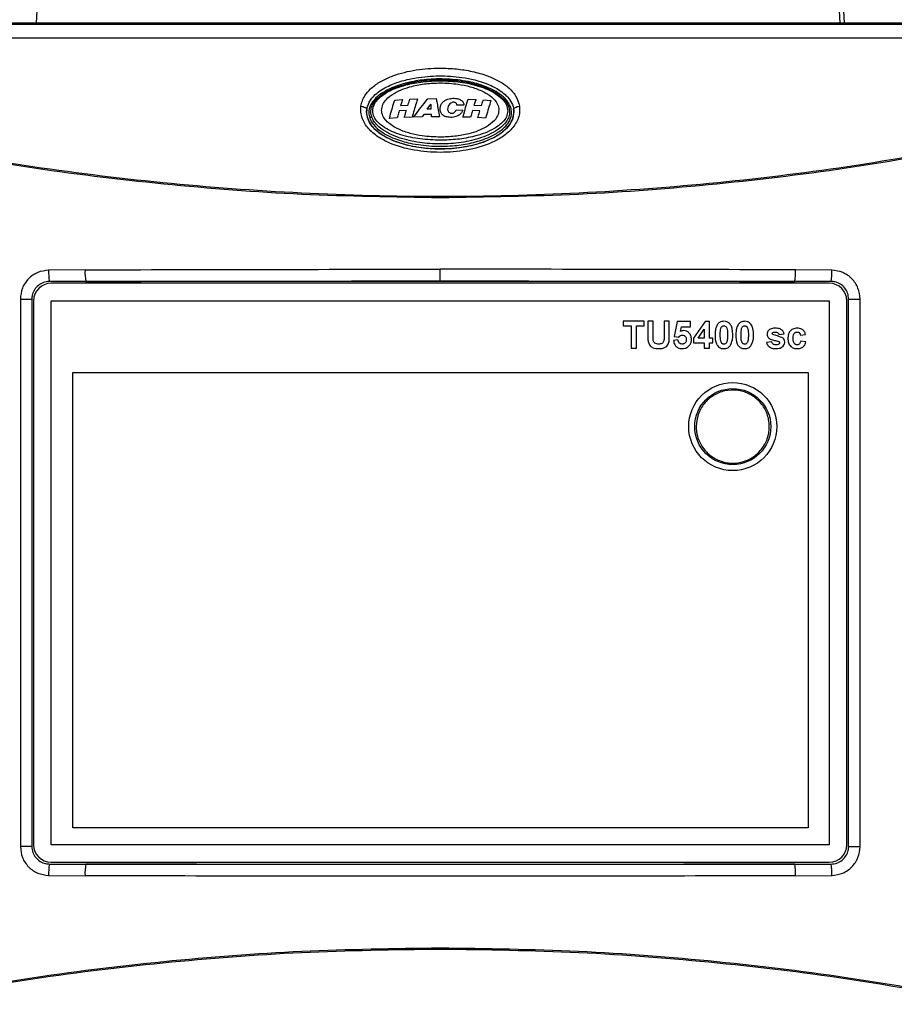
# Model space of a CAD drawing. Header units: inches. Extents: x 0.4 to 16.8, y 0 to 10.8.
# Tile 8 of 102: x 5.863 to 6.599, y 3.978 to 4.806. Entities that reach past the tile are written whole.
import ezdxf

# ---------------------------------------------------------------- set-up
doc = ezdxf.new("R2010")
doc.units = ezdxf.units.IN
doc.header["$MEASUREMENT"] = 0

msp = doc.modelspace()

# ---------------------------------------------------------------- linework, layer by layer
at = {"color": 7, "linetype": 'Continuous'}
for p, q in [((5.88234, 4.90976), (5.87677, 4.80334)), ((6.55298, 4.80334), (6.55176, 4.83096)), ((6.55514, 4.83096), (6.55658, 4.80334)), ((6.77942, 4.80334), (5.65393, 4.80334)), ((6.77811, 4.80203), (5.65524, 4.80203)), ((6.77811, 4.79074), (5.65524, 4.79074)), ((6.19118, 4.73925), (6.19753, 4.73947)), ((6.20625, 4.73964), (6.21329, 4.73972)), ((6.17839, 4.73856), (6.18497, 4.73893)), ((6.18322, 4.73393), (6.1895, 4.73426)), ((6.20575, 4.73075), (6.20865, 4.73502)), ((6.20865, 4.73502), (6.20891, 4.7308)), ((6.23658, 4.73413), (6.23076, 4.73428)), ((6.2402, 4.73929), (6.24678, 4.73901)), ((6.245, 4.73418), (6.25128, 4.73387)), ((6.25299, 4.73868), (6.25935, 4.73828)), ((6.1804, 4.72352), (6.17393, 4.72314)), ((6.18821, 4.7298), (6.18212, 4.72949)), ((6.19304, 4.72412), (6.18649, 4.72388)), ((6.20153, 4.72438), (6.19433, 4.7242)), ((6.20282, 4.72638), (6.20153, 4.72438)), ((6.20929, 4.72648), (6.20282, 4.72638)), ((6.20891, 4.7308), (6.20575, 4.73075)), ((6.20945, 4.72455), (6.20929, 4.72648)), ((6.21603, 4.72455), (6.20945, 4.72455)), ((6.23, 4.73029), (6.23582, 4.73014)), ((6.24222, 4.72408), (6.23575, 4.72427)), ((6.25002, 4.72956), (6.24393, 4.72985)), ((6.25485, 4.72344), (6.24831, 4.72377)), ((5.91792, 4.59568), (5.88724, 4.59539)), ((6.21668, 4.58632), (6.21668, 4.59615)), ((6.54611, 4.59539), (6.51544, 4.59568)), ((5.9185, 4.58585), (5.88789, 4.58585)), ((6.54394, 4.58435), (5.88941, 4.58435)), ((6.51485, 4.58585), (5.9185, 4.58585)), ((6.54547, 4.58585), (6.51485, 4.58585)), ((5.86348, 4.57111), (5.86348, 4.11038)), ((5.86348, 4.57111), (5.87314, 4.57111)), ((5.87314, 4.57111), (5.87314, 4.11038)), ((5.87465, 4.56958), (5.87465, 4.1119)), ((5.88941, 4.56958), (6.54394, 4.56958)), ((5.88941, 4.1119), (5.88941, 4.56958)), ((6.54394, 4.56958), (6.54394, 4.1119)), ((6.5587, 4.1119), (6.5587, 4.56958)), ((6.56021, 4.57111), (6.56987, 4.57111)), ((6.56021, 4.11038), (6.56021, 4.57111)), ((6.56987, 4.11038), (6.56987, 4.57111)), ((6.38836, 4.5524), (6.37057, 4.5524)), ((6.37057, 4.5524), (6.37057, 4.5486)), ((6.38836, 4.5486), (6.38836, 4.5524)), ((6.39566, 4.5524), (6.39128, 4.5524)), ((6.39128, 4.5524), (6.39128, 4.54031)), ((6.39566, 4.54005), (6.39566, 4.5524)), ((6.40936, 4.5524), (6.40499, 4.5524)), ((6.40499, 4.5524), (6.40499, 4.53979)), ((6.40936, 4.5405), (6.40936, 4.5524)), ((6.41607, 4.5521), (6.41345, 4.53952)), ((6.42716, 4.5521), (6.41607, 4.5521)), ((6.42716, 4.54773), (6.42716, 4.5521)), ((6.4394, 4.5521), (6.42978, 4.53809)), ((6.4432, 4.5521), (6.4394, 4.5521)), ((6.4432, 4.5381), (6.4432, 4.5521)), ((6.37057, 4.5486), (6.37728, 4.5486)), ((6.37728, 4.5486), (6.37728, 4.52964)), ((6.38166, 4.52964), (6.38166, 4.5486)), ((6.38166, 4.5486), (6.38836, 4.5486)), ((6.41869, 4.54367), (6.41958, 4.54773)), ((6.41958, 4.54773), (6.42716, 4.54773)), ((6.43362, 4.5381), (6.43882, 4.54568)), ((6.43882, 4.54568), (6.43882, 4.5381)), ((6.50153, 4.54131), (6.50591, 4.5419)), ((6.51962, 4.54073), (6.52399, 4.54131)), ((6.41666, 4.53664), (6.41286, 4.53615)), ((6.41345, 4.53952), (6.41727, 4.53898)), ((6.42978, 4.53809), (6.42978, 4.53431)), ((6.42978, 4.53431), (6.43882, 4.53431)), ((6.43882, 4.5381), (6.43362, 4.5381)), ((6.43882, 4.53431), (6.43882, 4.52964)), ((6.44612, 4.5381), (6.4432, 4.5381)), ((6.4432, 4.52964), (6.4432, 4.53431)), ((6.4432, 4.53431), (6.44612, 4.53431)), ((6.44612, 4.53431), (6.44612, 4.5381)), ((6.49541, 4.53519), (6.49103, 4.5346)), ((6.52429, 4.53519), (6.51991, 4.53577)), ((6.37728, 4.52964), (6.38166, 4.52964)), ((6.43882, 4.52964), (6.4432, 4.52964)), ((5.90754, 4.50922), (6.52606, 4.50922)), ((5.90754, 4.12611), (5.90754, 4.50922)), ((6.52606, 4.50922), (6.52606, 4.12611)), ((6.52606, 4.12611), (5.90754, 4.12611)), ((5.87314, 4.11038), (5.86348, 4.11038)), ((6.54394, 4.1119), (5.88941, 4.1119)), ((6.56021, 4.11038), (6.56987, 4.11038)), ((5.88789, 4.09563), (5.9185, 4.09563)), ((5.88941, 4.09714), (6.54394, 4.09714)), ((5.9185, 4.09563), (6.51485, 4.09563)), ((6.51485, 4.09563), (6.54547, 4.09563)), ((5.88724, 4.0861), (5.91792, 4.08581)), ((6.51544, 4.08581), (6.54611, 4.0861)), ((6.21668, 4.02415), (6.21668, 4.02519))]:
    msp.add_line(p, q, dxfattribs=at)
at = {"color": 7, "linetype": 'Continuous', "flags": 128}
for points in [[(6.15003, 4.73336), (6.15098, 4.73321), (6.1519, 4.73299), (6.15274, 4.7327), (6.15348, 4.73236), (6.15409, 4.73197), (6.15454, 4.73156), (6.15482, 4.73114), (6.15491, 4.73073)], [(6.27844, 4.73073), (6.27853, 4.73114), (6.27881, 4.73156), (6.27926, 4.73197), (6.27987, 4.73236), (6.28061, 4.7327), (6.28146, 4.73299), (6.28237, 4.73321), (6.28332, 4.73336)]]:
    msp.add_lwpolyline(points, dxfattribs=at)
at = {"color": 7, "linetype": 'Continuous'}
for radius in [0.03701, 0.03199]:
    msp.add_circle((6.46274, 4.46377), radius, dxfattribs=at)
for centre, radius, start, end in [((6.27497, 4.73039), 0.00233, 65.30198, 105.57066), ((6.16033, 4.72075), 0.00387, 109.41693, 138.05009), ((5.94866, 4.59476), 0.06142, 179.41221, 188.33766), ((5.96486, 4.59355), 0.04699, 177.39715, 189.42439), ((6.46849, 4.59355), 0.04699, 350.57561, 2.60285), ((6.48469, 4.59476), 0.06142, 351.66234, 0.58779), ((5.88941, 4.56958), 0.01476, 90, 180), ((6.54394, 4.56958), 0.01476, 0, 90), ((5.88941, 4.1119), 0.01476, 180, 270), ((6.54394, 4.1119), 0.01476, 270, 0), ((5.94866, 4.08673), 0.06142, 171.66234, 180.58779), ((5.96486, 4.08794), 0.04699, 170.57561, 182.60285), ((6.46849, 4.08794), 0.04699, 357.39715, 9.42439), ((6.48469, 4.08673), 0.06142, 359.41221, 8.33766)]:
    msp.add_arc(centre, radius, start, end, dxfattribs=at)
for points, knots in [([(6.15003, 4.73336), (6.15034, 4.73486), (6.15096, 4.73791), (6.15313, 4.7421), (6.15602, 4.74595), (6.16069, 4.75046), (6.16765, 4.75505), (6.17988, 4.76044), (6.19637, 4.76441), (6.21445, 4.76574), (6.23024, 4.76496), (6.24361, 4.76289), (6.25548, 4.75955), (6.26565, 4.75507), (6.27264, 4.75049), (6.27728, 4.74598), (6.28126, 4.7409), (6.2825, 4.73639), (6.28332, 4.73336)], [0, 0, 0, 0, 0.03099, 0.062821, 0.093292, 0.12553, 0.188039, 0.250662, 0.37546, 0.499927, 0.583629, 0.666527, 0.749291, 0.811873, 0.874497, 0.90675, 0.937263, 1, 1, 1, 1]), ([(6.15491, 4.73073), (6.15543, 4.73275), (6.15663, 4.7374), (6.16284, 4.74455), (6.17252, 4.75051), (6.1844, 4.75485), (6.19866, 4.75795), (6.21564, 4.75936), (6.23589, 4.75801), (6.25406, 4.75366), (6.26759, 4.74677), (6.27487, 4.7399), (6.27774, 4.7345), (6.27829, 4.73152), (6.27844, 4.73073)], [0, 0, 0, 0, 0.046029, 0.105372, 0.197282, 0.280107, 0.363111, 0.49311, 0.623125, 0.772135, 0.869438, 0.932702, 0.982003, 1, 1, 1, 1]), ([(6.27595, 4.73251), (6.27533, 4.73389), (6.27362, 4.73772), (6.26689, 4.74419), (6.25597, 4.7499), (6.24112, 4.75426), (6.22477, 4.75647), (6.20799, 4.75635), (6.19254, 4.75427), (6.17997, 4.75075), (6.16946, 4.74588), (6.16222, 4.74051), (6.15776, 4.73437), (6.15616, 4.72858), (6.15706, 4.72494), (6.15745, 4.72333)], [0, 0, 0, 0, 0.033572, 0.092653, 0.195525, 0.288588, 0.41023, 0.531758, 0.630188, 0.728423, 0.799229, 0.870391, 0.916647, 0.963326, 1, 1, 1, 1]), ([(6.15904, 4.7244), (6.1587, 4.72574), (6.15803, 4.72843), (6.15878, 4.73258), (6.16065, 4.73634), (6.16424, 4.7407), (6.16999, 4.74511), (6.17527, 4.74755), (6.17791, 4.74877)], [0, 0, 0, 0, 0.126924, 0.25325, 0.37905, 0.504449, 0.752273, 1, 1, 1, 1]), ([(6.15989, 4.72939), (6.16012, 4.7311), (6.16059, 4.73451), (6.16456, 4.73994), (6.1709, 4.74471), (6.17919, 4.74863), (6.18953, 4.75192), (6.20209, 4.75429), (6.21181, 4.75462), (6.21668, 4.75479)], [0, 0, 0, 0, 0.08273, 0.165282, 0.306645, 0.439751, 0.57318, 0.786421, 1, 1, 1, 1]), ([(6.16735, 4.73005), (6.16757, 4.73165), (6.168, 4.73486), (6.17166, 4.7399), (6.17954, 4.74584), (6.19126, 4.75011), (6.20452, 4.75257), (6.21262, 4.75285), (6.21668, 4.75299)], [0, 0, 0, 0, 0.088441, 0.176709, 0.325416, 0.595334, 0.797517, 1, 1, 1, 1]), ([(6.17791, 4.74877), (6.18345, 4.75063), (6.19452, 4.75435), (6.21222, 4.75603), (6.22985, 4.75543), (6.24442, 4.75287), (6.2526, 4.74983), (6.25534, 4.74882)], [0, 0, 0, 0, 0.222365, 0.444395, 0.66641, 0.888558, 1, 1, 1, 1]), ([(6.21668, 4.75479), (6.2223, 4.75457), (6.23353, 4.75415), (6.24938, 4.75061), (6.26156, 4.74548), (6.26893, 4.7397), (6.27274, 4.73466), (6.27323, 4.73109), (6.27347, 4.72939)], [0, 0, 0, 0, 0.246752, 0.492831, 0.713025, 0.827278, 0.917682, 1, 1, 1, 1]), ([(6.21668, 4.75299), (6.22172, 4.75279), (6.23025, 4.75245), (6.24196, 4.74998), (6.25095, 4.74681), (6.25849, 4.74259), (6.26348, 4.73789), (6.26573, 4.73334), (6.26591, 4.73091), (6.26597, 4.73005)], [0, 0, 0, 0, 0.2517639, 0.4252532, 0.5983474, 0.7315035, 0.8656614, 0.9522634, 1, 1, 1, 1]), ([(6.25534, 4.74882), (6.25798, 4.7476), (6.26327, 4.74517), (6.26898, 4.74077), (6.27268, 4.73646), (6.27379, 4.73391), (6.27435, 4.73263)], [0, 0, 0, 0, 0.332049, 0.662933, 0.830703, 1, 1, 1, 1]), ([(6.19753, 4.73947), (6.19714, 4.73821), (6.19565, 4.73334), (6.19415, 4.72804), (6.19304, 4.72412)], [0, 0, 0, 0, 0.259973, 1, 1, 1, 1]), ([(6.19433, 4.7242), (6.19824, 4.72942), (6.20222, 4.73473), (6.20618, 4.73956), (6.20625, 4.73964)], [0, 0, 0, 0, 0.983187, 1, 1, 1, 1]), ([(6.21329, 4.73972), (6.21352, 4.73848), (6.21443, 4.73368), (6.21535, 4.72844), (6.21603, 4.72455)], [0, 0, 0, 0, 0.257704, 1, 1, 1, 1]), ([(6.22124, 4.73857), (6.22254, 4.73907), (6.22511, 4.74007), (6.22912, 4.74012), (6.23234, 4.73951), (6.23451, 4.7385), (6.23534, 4.73764), (6.23567, 4.73729)], [0, 0, 0, 0, 0.272314, 0.5423, 0.756372, 0.900854, 1, 1, 1, 1]), ([(6.28332, 4.73336), (6.28344, 4.73167), (6.28366, 4.7283), (6.28207, 4.72169), (6.27748, 4.71422), (6.26924, 4.70738), (6.25647, 4.70065), (6.23869, 4.69576), (6.21668, 4.69394), (6.19464, 4.69576), (6.17687, 4.70066), (6.16408, 4.70741), (6.15584, 4.71426), (6.15127, 4.72171), (6.1497, 4.72831), (6.14992, 4.73167), (6.15003, 4.73336)], [0, 0, 0, 0, 0.031508, 0.063079, 0.125547, 0.188226, 0.250681, 0.375402, 0.500139, 0.624475, 0.749443, 0.812115, 0.874724, 0.937221, 0.968399, 1, 1, 1, 1]), ([(6.15745, 4.72333), (6.15808, 4.72195), (6.15984, 4.71812), (6.16665, 4.71164), (6.17772, 4.70593), (6.19271, 4.7016), (6.20917, 4.69946), (6.22595, 4.69966), (6.2413, 4.7018), (6.25372, 4.70534), (6.26411, 4.71021), (6.27127, 4.71559), (6.27566, 4.72172), (6.27718, 4.72743), (6.27632, 4.73098), (6.27595, 4.73251)], [0, 0, 0, 0, 0.033631, 0.093311, 0.197404, 0.291558, 0.414007, 0.536352, 0.633809, 0.731071, 0.801552, 0.872395, 0.918501, 0.96502, 1, 1, 1, 1]), ([(6.27435, 4.73263), (6.27467, 4.73129), (6.27532, 4.7286), (6.27455, 4.72448), (6.27266, 4.72076), (6.26905, 4.71645), (6.26329, 4.71214), (6.2529, 4.70705), (6.23872, 4.70314), (6.22117, 4.70126), (6.20351, 4.70187), (6.18618, 4.70506), (6.17246, 4.71038), (6.16443, 4.71636), (6.16073, 4.72062), (6.15961, 4.72313), (6.15904, 4.7244)], [0, 0, 0, 0, 0.031831, 0.063755, 0.095568, 0.127216, 0.189729, 0.252264, 0.37679, 0.501016, 0.625229, 0.749536, 0.874197, 0.936774, 0.968158, 1, 1, 1, 1]), ([(6.17393, 4.72314), (6.17411, 4.72379), (6.17558, 4.72916), (6.17707, 4.73416), (6.17839, 4.73856)], [0, 0, 0, 0, 0.120532, 1, 1, 1, 1]), ([(6.18497, 4.73893), (6.18456, 4.73777), (6.18398, 4.73613), (6.18339, 4.73443), (6.18322, 4.73393)], [0, 0, 0, 0, 0.705654, 1, 1, 1, 1]), ([(6.1895, 4.73426), (6.18956, 4.73443), (6.19011, 4.73612), (6.19067, 4.73777), (6.19118, 4.73925)], [0, 0, 0, 0, 0.098559, 1, 1, 1, 1]), ([(6.21816, 4.72656), (6.21769, 4.72734), (6.21675, 4.72891), (6.2165, 4.73166), (6.21713, 4.7344), (6.21871, 4.73691), (6.22042, 4.73803), (6.22124, 4.73857)], [0, 0, 0, 0, 0.187966, 0.375641, 0.578102, 0.79741, 1, 1, 1, 1]), ([(6.22334, 4.73301), (6.22313, 4.73225), (6.22283, 4.73114), (6.22302, 4.72961), (6.22353, 4.72865), (6.22439, 4.72793), (6.22508, 4.72769), (6.22543, 4.72757)], [0, 0, 0, 0, 0.364191, 0.529422, 0.696308, 0.841342, 1, 1, 1, 1]), ([(6.2289, 4.73659), (6.22855, 4.73666), (6.22786, 4.73681), (6.22666, 4.73658), (6.22534, 4.73593), (6.22407, 4.73471), (6.22358, 4.73358), (6.22334, 4.73301)], [0, 0, 0, 0, 0.136628, 0.273022, 0.470224, 0.731413, 1, 1, 1, 1]), ([(6.23076, 4.73428), (6.2307, 4.73465), (6.23061, 4.73527), (6.23004, 4.736), (6.22946, 4.73639), (6.22905, 4.73654), (6.2289, 4.73659)], [0, 0, 0, 0, 0.371316, 0.612002, 0.852559, 1, 1, 1, 1]), ([(6.23567, 4.73729), (6.23593, 4.73682), (6.23634, 4.73609), (6.23653, 4.735), (6.23657, 4.73442), (6.23658, 4.73413)], [0, 0, 0, 0, 0.47382, 0.73545, 1, 1, 1, 1]), ([(6.23575, 4.72427), (6.23581, 4.72449), (6.23729, 4.72976), (6.23878, 4.73463), (6.2402, 4.73929)], [0, 0, 0, 0, 0.042235, 1, 1, 1, 1]), ([(6.24678, 4.73901), (6.24636, 4.73789), (6.24577, 4.73631), (6.24517, 4.73466), (6.245, 4.73418)], [0, 0, 0, 0, 0.70732, 1, 1, 1, 1]), ([(6.25128, 4.73387), (6.25139, 4.7342), (6.25197, 4.73584), (6.25254, 4.73742), (6.25299, 4.73868)], [0, 0, 0, 0, 0.2035417, 1, 1, 1, 1]), ([(6.25935, 4.73828), (6.25915, 4.73766), (6.25767, 4.73304), (6.25616, 4.7279), (6.25485, 4.72344)], [0, 0, 0, 0, 0.132643, 1, 1, 1, 1]), ([(6.15491, 4.73073), (6.15485, 4.73013), (6.15459, 4.72754), (6.15542, 4.72286), (6.15909, 4.71627), (6.16546, 4.71052), (6.17359, 4.7059), (6.18381, 4.70186), (6.19675, 4.69876), (6.21253, 4.69726), (6.22872, 4.6977), (6.245, 4.70043), (6.25979, 4.70548), (6.27063, 4.71237), (6.27657, 4.71967), (6.27842, 4.72507), (6.27865, 4.72868), (6.2785, 4.73013), (6.27844, 4.73073)], [0, 0, 0, 0, 0.012426, 0.054143, 0.096496, 0.164501, 0.220714, 0.277053, 0.374499, 0.472101, 0.575759, 0.679318, 0.78344, 0.872168, 0.924974, 0.969616, 0.987574, 1, 1, 1, 1]), ([(6.15476, 4.72894), (6.15477, 4.72924), (6.1548, 4.72984), (6.15487, 4.73043), (6.15491, 4.73073)], [0, 0, 0, 0, 0.501841, 1, 1, 1, 1]), ([(6.2786, 4.72894), (6.27832, 4.72641), (6.27776, 4.72123), (6.27252, 4.71428), (6.26526, 4.70865), (6.25357, 4.70283), (6.23715, 4.69847), (6.21667, 4.69683), (6.19617, 4.69848), (6.17974, 4.70284), (6.16804, 4.70868), (6.1608, 4.71432), (6.15559, 4.72127), (6.15503, 4.72642), (6.15476, 4.72894)], [0, 0, 0, 0, 0.056201, 0.114687, 0.176236, 0.239541, 0.369074, 0.500224, 0.630921, 0.760726, 0.824306, 0.885666, 0.944165, 1, 1, 1, 1]), ([(6.21668, 4.70473), (6.21106, 4.70494), (6.19983, 4.70535), (6.18398, 4.70871), (6.17181, 4.71364), (6.16445, 4.71923), (6.16062, 4.72416), (6.16012, 4.7277), (6.15989, 4.72939)], [0, 0, 0, 0, 0.2470503, 0.4934371, 0.7136096, 0.8277278, 0.9177909, 1, 1, 1, 1]), ([(6.21668, 4.70732), (6.21163, 4.70751), (6.2031, 4.70785), (6.19137, 4.71029), (6.18237, 4.71343), (6.17484, 4.71761), (6.16986, 4.72224), (6.16759, 4.72676), (6.16741, 4.72918), (6.16735, 4.73005)], [0, 0, 0, 0, 0.2517629, 0.4258576, 0.5995571, 0.7323004, 0.8660378, 0.9518297, 1, 1, 1, 1]), ([(6.18212, 4.72949), (6.18171, 4.72809), (6.18114, 4.72612), (6.18057, 4.7241), (6.1804, 4.72352)], [0, 0, 0, 0, 0.710858, 1, 1, 1, 1]), ([(6.18649, 4.72388), (6.18656, 4.72411), (6.18713, 4.72612), (6.1877, 4.72807), (6.18821, 4.7298)], [0, 0, 0, 0, 0.119203, 1, 1, 1, 1]), ([(6.26597, 4.73005), (6.26575, 4.72846), (6.26532, 4.72527), (6.26168, 4.72027), (6.25384, 4.7144), (6.24213, 4.71016), (6.22887, 4.70774), (6.22074, 4.70746), (6.21668, 4.70732)], [0, 0, 0, 0, 0.088048, 0.175922, 0.324112, 0.593538, 0.796617, 1, 1, 1, 1]), ([(6.27347, 4.72939), (6.27323, 4.7277), (6.27276, 4.72432), (6.2688, 4.71902), (6.26248, 4.71439), (6.25419, 4.71061), (6.24384, 4.70746), (6.23127, 4.70521), (6.22154, 4.70489), (6.21668, 4.70473)], [0, 0, 0, 0, 0.082217, 0.164245, 0.305424, 0.438762, 0.572424, 0.786043, 1, 1, 1, 1]), ([(6.2324, 4.72576), (6.2313, 4.72522), (6.22883, 4.724), (6.22468, 4.72385), (6.22126, 4.72452), (6.21914, 4.72553), (6.21842, 4.72629), (6.21816, 4.72656)], [0, 0, 0, 0, 0.24239, 0.5469, 0.789174, 0.924192, 1, 1, 1, 1]), ([(6.22543, 4.72757), (6.22578, 4.7275), (6.22649, 4.72736), (6.22756, 4.7276), (6.22853, 4.72813), (6.22943, 4.72903), (6.22979, 4.72983), (6.23, 4.73029)], [0, 0, 0, 0, 0.175863, 0.351904, 0.530921, 0.731839, 1, 1, 1, 1]), ([(6.23582, 4.73014), (6.23564, 4.72972), (6.23528, 4.72888), (6.23428, 4.72728), (6.23315, 4.72637), (6.2324, 4.72576)], [0, 0, 0, 0, 0.251196, 0.5026, 1, 1, 1, 1]), ([(6.24393, 4.72985), (6.24349, 4.72839), (6.24292, 4.72649), (6.24235, 4.72453), (6.24222, 4.72408)], [0, 0, 0, 0, 0.769685, 1, 1, 1, 1]), ([(6.24831, 4.72377), (6.2484, 4.72407), (6.24897, 4.72604), (6.24954, 4.72795), (6.25002, 4.72956)], [0, 0, 0, 0, 0.154694, 1, 1, 1, 1]), ([(6.27844, 4.73073), (6.27848, 4.73043), (6.27856, 4.72984), (6.27859, 4.72924), (6.2786, 4.72894)], [0, 0, 0, 0, 0.4986, 1, 1, 1, 1]), ([(6.68285, 4.70388), (6.64417, 4.6967), (6.56711, 4.68238), (6.45039, 4.66811), (6.3336, 4.65926), (6.21668, 4.65637), (6.09975, 4.65926), (5.98296, 4.66811), (5.86625, 4.68238), (5.78918, 4.6967), (5.7505, 4.70388)], [0, 0, 0, 0, 0.126004, 0.25109, 0.375701, 0.5, 0.624302, 0.74891, 0.873998, 1, 1, 1, 1]), ([(6.21668, 4.65629), (6.17788, 4.65685), (6.10019, 4.65795), (5.98376, 4.66705), (5.86733, 4.68115), (5.7904, 4.69539), (5.75179, 4.70254)], [0, 0, 0, 0, 0.248342, 0.497387, 0.74774, 1, 1, 1, 1]), ([(6.68157, 4.70254), (6.64296, 4.69539), (6.56602, 4.68115), (6.44959, 4.66705), (6.33316, 4.65795), (6.25547, 4.65685), (6.21668, 4.65629)], [0, 0, 0, 0, 0.2522599, 0.5026135, 0.7516579, 1, 1, 1, 1]), ([(5.88724, 4.59539), (5.8841, 4.59498), (5.87784, 4.59416), (5.87, 4.58851), (5.86454, 4.58054), (5.86383, 4.57425), (5.86348, 4.57111)], [0, 0, 0, 0, 0.250534, 0.500217, 0.750009, 1, 1, 1, 1]), ([(5.91792, 4.59568), (5.96768, 4.59582), (6.0672, 4.59609), (6.16686, 4.59613), (6.21668, 4.59615)], [0, 0, 0, 0, 0.500079, 1, 1, 1, 1]), ([(6.51544, 4.59568), (6.46567, 4.59582), (6.36615, 4.59609), (6.2665, 4.59613), (6.21668, 4.59615)], [0, 0, 0, 0, 0.500079, 1, 1, 1, 1]), ([(6.56987, 4.57111), (6.56952, 4.57426), (6.56881, 4.58055), (6.56334, 4.58852), (6.5555, 4.59416), (6.54924, 4.59498), (6.54611, 4.59539)], [0, 0, 0, 0, 0.250558, 0.50024, 0.750019, 1, 1, 1, 1]), ([(5.88789, 4.58585), (5.88621, 4.58569), (5.88288, 4.58536), (5.87846, 4.5828), (5.87513, 4.57904), (5.87339, 4.57491), (5.87321, 4.57218), (5.87314, 4.57111)], [0, 0, 0, 0, 0.216508, 0.431411, 0.646035, 0.860532, 1, 1, 1, 1]), ([(5.9185, 4.58585), (5.96816, 4.58599), (6.06749, 4.58626), (6.16695, 4.5863), (6.21668, 4.58632)], [0, 0, 0, 0, 0.500001, 1, 1, 1, 1]), ([(6.21668, 4.58632), (6.26641, 4.5863), (6.36586, 4.58626), (6.46519, 4.58599), (6.51485, 4.58585)], [0, 0, 0, 0, 0.4999994, 1, 1, 1, 1]), ([(6.56021, 4.57111), (6.56005, 4.57278), (6.55972, 4.57611), (6.55715, 4.58054), (6.5534, 4.58386), (6.54926, 4.58561), (6.54654, 4.58578), (6.54547, 4.58585)], [0, 0, 0, 0, 0.216509, 0.4315, 0.646067, 0.860526, 1, 1, 1, 1]), ([(6.45012, 4.55008), (6.44956, 4.54915), (6.44855, 4.54744), (6.44797, 4.54425), (6.4479, 4.54214), (6.44787, 4.54091)], [0, 0, 0, 0, 0.3366314, 0.6162919, 1, 1, 1, 1]), ([(6.4553, 4.5524), (6.45418, 4.55229), (6.45217, 4.55211), (6.45074, 4.5507), (6.45012, 4.55008)], [0, 0, 0, 0, 0.559743, 1, 1, 1, 1]), ([(6.46051, 4.55006), (6.45968, 4.55083), (6.45819, 4.55221), (6.45619, 4.55234), (6.4553, 4.5524)], [0, 0, 0, 0, 0.55817, 1, 1, 1, 1]), ([(6.46274, 4.54087), (6.46273, 4.54167), (6.4627, 4.54328), (6.46234, 4.54602), (6.46169, 4.54839), (6.46076, 4.5497), (6.46051, 4.55006)], [0, 0, 0, 0, 0.250746, 0.501699, 0.863067, 1, 1, 1, 1]), ([(6.46762, 4.55008), (6.46707, 4.54915), (6.46605, 4.54744), (6.46547, 4.54425), (6.46541, 4.54214), (6.46537, 4.54091)], [0, 0, 0, 0, 0.3366314, 0.6162919, 1, 1, 1, 1]), ([(6.4728, 4.5524), (6.47168, 4.55229), (6.46967, 4.55211), (6.46824, 4.5507), (6.46762, 4.55008)], [0, 0, 0, 0, 0.559743, 1, 1, 1, 1]), ([(6.47801, 4.55006), (6.47718, 4.55083), (6.4757, 4.55221), (6.47369, 4.55234), (6.4728, 4.5524)], [0, 0, 0, 0, 0.55817, 1, 1, 1, 1]), ([(6.48024, 4.54087), (6.48023, 4.54269), (6.4802, 4.54594), (6.47868, 4.5488), (6.47801, 4.55006)], [0, 0, 0, 0, 0.561524, 1, 1, 1, 1]), ([(6.41727, 4.53898), (6.41776, 4.53951), (6.41863, 4.54047), (6.4199, 4.54065), (6.42045, 4.54073)], [0, 0, 0, 0, 0.5605397, 1, 1, 1, 1]), ([(6.4215, 4.54452), (6.42094, 4.54447), (6.41994, 4.54437), (6.41907, 4.54388), (6.41869, 4.54367)], [0, 0, 0, 0, 0.559491, 1, 1, 1, 1]), ([(6.42045, 4.54073), (6.4209, 4.54069), (6.42169, 4.54062), (6.42266, 4.53999), (6.42333, 4.53912), (6.42362, 4.53808), (6.42365, 4.53737), (6.42366, 4.53705)], [0, 0, 0, 0, 0.24057, 0.426383, 0.612652, 0.828156, 1, 1, 1, 1]), ([(6.42803, 4.53715), (6.42795, 4.53818), (6.42779, 4.54025), (6.42614, 4.5427), (6.42393, 4.54428), (6.42231, 4.54444), (6.4215, 4.54452)], [0, 0, 0, 0, 0.280392, 0.559868, 0.779934, 1, 1, 1, 1]), ([(6.44787, 4.54091), (6.44791, 4.53825), (6.44797, 4.53492), (6.45005, 4.53157), (6.45154, 4.53029), (6.45335, 4.52948), (6.45465, 4.52939), (6.4553, 4.52935)], [0, 0, 0, 0, 0.499019, 0.624187, 0.749456, 0.874647, 1, 1, 1, 1]), ([(6.45224, 4.54087), (6.45224, 4.5419), (6.45224, 4.54375), (6.45258, 4.54557), (6.45273, 4.54637)], [0, 0, 0, 0, 0.56034, 1, 1, 1, 1]), ([(6.4553, 4.53314), (6.45496, 4.53318), (6.45438, 4.53324), (6.45364, 4.53367), (6.45304, 4.53447), (6.45247, 4.536), (6.45228, 4.53825), (6.45225, 4.53999), (6.45224, 4.54087)], [0, 0, 0, 0, 0.110135, 0.189507, 0.269317, 0.433389, 0.714029, 1, 1, 1, 1]), ([(6.45273, 4.54637), (6.45284, 4.5467), (6.45306, 4.54735), (6.45368, 4.54813), (6.45449, 4.54853), (6.45503, 4.54858), (6.4553, 4.5486)], [0, 0, 0, 0, 0.280659, 0.559749, 0.77981, 1, 1, 1, 1]), ([(6.4553, 4.5486), (6.45569, 4.54856), (6.45647, 4.54847), (6.45766, 4.54738), (6.45836, 4.5447), (6.45837, 4.5424), (6.45837, 4.54087)], [0, 0, 0, 0, 0.1246359, 0.2488168, 0.4983554, 1, 1, 1, 1]), ([(6.45837, 4.54087), (6.45836, 4.5404), (6.45835, 4.53948), (6.4583, 4.53764), (6.45805, 4.53628), (6.45788, 4.53538)], [0, 0, 0, 0, 0.250466, 0.500961, 1, 1, 1, 1]), ([(6.46049, 4.53166), (6.46129, 4.53329), (6.46271, 4.5362), (6.46273, 4.53944), (6.46274, 4.54087)], [0, 0, 0, 0, 0.557603, 1, 1, 1, 1]), ([(6.46537, 4.54091), (6.46541, 4.53825), (6.46548, 4.53492), (6.46755, 4.53157), (6.46904, 4.53029), (6.47085, 4.52948), (6.47215, 4.52939), (6.4728, 4.52935)], [0, 0, 0, 0, 0.499019, 0.6241866, 0.7494557, 0.8746473, 1, 1, 1, 1]), ([(6.46974, 4.54087), (6.46974, 4.5419), (6.46974, 4.54375), (6.47008, 4.54557), (6.47023, 4.54637)], [0, 0, 0, 0, 0.56034, 1, 1, 1, 1]), ([(6.4728, 4.53314), (6.47246, 4.53318), (6.47188, 4.53324), (6.47114, 4.53367), (6.47054, 4.53447), (6.46997, 4.536), (6.46978, 4.53825), (6.46975, 4.53999), (6.46974, 4.54087)], [0, 0, 0, 0, 0.110135, 0.189507, 0.269317, 0.433389, 0.714029, 1, 1, 1, 1]), ([(6.47023, 4.54637), (6.47034, 4.5467), (6.47056, 4.54735), (6.47118, 4.54813), (6.47199, 4.54853), (6.47253, 4.54858), (6.4728, 4.5486)], [0, 0, 0, 0, 0.280659, 0.559749, 0.77981, 1, 1, 1, 1]), ([(6.4728, 4.5486), (6.47316, 4.54857), (6.47376, 4.5485), (6.47449, 4.54804), (6.47511, 4.5472), (6.47565, 4.54564), (6.47584, 4.54341), (6.47586, 4.54172), (6.47587, 4.54087)], [0, 0, 0, 0, 0.114305, 0.193997, 0.273786, 0.44994, 0.72259, 1, 1, 1, 1]), ([(6.47587, 4.54087), (6.47586, 4.5404), (6.47585, 4.53948), (6.4758, 4.53764), (6.47555, 4.53628), (6.47538, 4.53538)], [0, 0, 0, 0, 0.250466, 0.500961, 1, 1, 1, 1]), ([(6.47799, 4.53166), (6.47879, 4.53329), (6.48021, 4.5362), (6.48023, 4.53944), (6.48024, 4.54087)], [0, 0, 0, 0, 0.557603, 1, 1, 1, 1]), ([(6.49859, 4.54656), (6.49747, 4.54651), (6.49574, 4.54643), (6.49358, 4.54545), (6.49231, 4.54415), (6.49168, 4.54273), (6.49163, 4.54183), (6.49162, 4.54151)], [0, 0, 0, 0, 0.34494, 0.532475, 0.720978, 0.898655, 1, 1, 1, 1]), ([(6.49162, 4.54151), (6.49166, 4.54096), (6.49175, 4.53996), (6.4925, 4.53866), (6.49323, 4.53809), (6.49359, 4.53781)], [0, 0, 0, 0, 0.3729669, 0.6832688, 1, 1, 1, 1]), ([(6.49599, 4.542), (6.49602, 4.5422), (6.49607, 4.54255), (6.49633, 4.54278), (6.49645, 4.54288)], [0, 0, 0, 0, 0.558537, 1, 1, 1, 1]), ([(6.49642, 4.54123), (6.49628, 4.54134), (6.49605, 4.54156), (6.49601, 4.54187), (6.49599, 4.542)], [0, 0, 0, 0, 0.5595487, 1, 1, 1, 1]), ([(6.50516, 4.53809), (6.50357, 4.53877), (6.50072, 4.54), (6.49773, 4.54085), (6.49642, 4.54123)], [0, 0, 0, 0, 0.558721, 1, 1, 1, 1]), ([(6.49645, 4.54288), (6.49685, 4.54305), (6.49757, 4.54335), (6.49836, 4.54335), (6.4987, 4.54335)], [0, 0, 0, 0, 0.5584212, 1, 1, 1, 1]), ([(6.50591, 4.5419), (6.5056, 4.54274), (6.50499, 4.54442), (6.50232, 4.54643), (6.5, 4.54651), (6.49859, 4.54656)], [0, 0, 0, 0, 0.2803802, 0.5594064, 1, 1, 1, 1]), ([(6.4987, 4.54335), (6.49906, 4.54334), (6.49977, 4.54331), (6.5007, 4.54285), (6.50128, 4.54212), (6.50145, 4.54158), (6.50153, 4.54131)], [0, 0, 0, 0, 0.280555, 0.559482, 0.779588, 1, 1, 1, 1]), ([(6.51687, 4.54656), (6.51563, 4.54644), (6.51317, 4.54621), (6.51048, 4.54379), (6.50927, 4.54083), (6.50917, 4.53891), (6.50912, 4.53794)], [0, 0, 0, 0, 0.279759, 0.558476, 0.77891, 1, 1, 1, 1]), ([(6.51349, 4.5382), (6.51351, 4.53879), (6.51355, 4.53997), (6.5139, 4.54148), (6.51463, 4.54252), (6.51543, 4.54311), (6.51622, 4.54333), (6.51668, 4.54335), (6.51683, 4.54335)], [0, 0, 0, 0, 0.255259, 0.512376, 0.655161, 0.798095, 0.933917, 1, 1, 1, 1]), ([(6.51683, 4.54335), (6.51723, 4.54332), (6.51802, 4.54325), (6.51921, 4.54235), (6.51947, 4.54134), (6.51962, 4.54073)], [0, 0, 0, 0, 0.280858, 0.560895, 1, 1, 1, 1]), ([(6.52399, 4.54131), (6.52369, 4.54216), (6.5231, 4.54387), (6.52068, 4.54623), (6.51831, 4.54644), (6.51687, 4.54656)], [0, 0, 0, 0, 0.281315, 0.561316, 1, 1, 1, 1]), ([(6.39128, 4.54031), (6.39128, 4.53983), (6.39129, 4.53886), (6.39136, 4.53694), (6.39158, 4.53551), (6.39173, 4.53456)], [0, 0, 0, 0, 0.25024, 0.50054, 1, 1, 1, 1]), ([(6.39173, 4.53456), (6.39213, 4.53359), (6.39295, 4.53165), (6.39623, 4.5295), (6.39894, 4.52941), (6.40059, 4.52935)], [0, 0, 0, 0, 0.2793472, 0.5594156, 1, 1, 1, 1]), ([(6.39583, 4.53624), (6.39579, 4.53656), (6.39571, 4.53719), (6.39566, 4.53846), (6.39566, 4.53941), (6.39566, 4.54005)], [0, 0, 0, 0, 0.250562, 0.500759, 1, 1, 1, 1]), ([(6.40046, 4.53314), (6.39989, 4.53317), (6.39876, 4.53323), (6.39728, 4.53388), (6.39624, 4.53496), (6.39597, 4.53581), (6.39583, 4.53624)], [0, 0, 0, 0, 0.280535, 0.559819, 0.779949, 1, 1, 1, 1]), ([(6.40499, 4.53979), (6.40499, 4.53868), (6.40498, 4.53717), (6.40469, 4.53525), (6.404, 4.53428), (6.40309, 4.53359), (6.40188, 4.53321), (6.40098, 4.53317), (6.40046, 4.53314)], [0, 0, 0, 0, 0.351744, 0.477523, 0.605226, 0.714844, 0.836566, 1, 1, 1, 1]), ([(6.40059, 4.52935), (6.40184, 4.5294), (6.4039, 4.52949), (6.4064, 4.53067), (6.408, 4.53215), (6.40937, 4.53502), (6.40935, 4.53794), (6.40936, 4.5401), (6.40936, 4.5405)], [0, 0, 0, 0, 0.2230096, 0.366893, 0.4882324, 0.6097186, 0.9289375, 1, 1, 1, 1]), ([(6.41286, 4.53615), (6.41312, 4.53498), (6.41354, 4.53304), (6.41534, 4.5309), (6.41734, 4.52973), (6.41909, 4.52938), (6.42006, 4.52936), (6.42031, 4.52935)], [0, 0, 0, 0, 0.31865, 0.526906, 0.735813, 0.93287, 1, 1, 1, 1]), ([(6.42013, 4.53314), (6.41963, 4.53322), (6.41862, 4.53336), (6.41717, 4.53459), (6.41685, 4.53587), (6.41666, 4.53664)], [0, 0, 0, 0, 0.2803253, 0.5611584, 1, 1, 1, 1]), ([(6.42366, 4.53705), (6.42362, 4.53648), (6.42357, 4.53555), (6.42297, 4.53439), (6.42216, 4.53368), (6.42119, 4.53321), (6.42048, 4.53317), (6.42013, 4.53314)], [0, 0, 0, 0, 0.287809, 0.465292, 0.643354, 0.823982, 1, 1, 1, 1]), ([(6.42031, 4.52935), (6.42166, 4.5295), (6.42407, 4.52975), (6.4257, 4.5315), (6.42642, 4.53228)], [0, 0, 0, 0, 0.559233, 1, 1, 1, 1]), ([(6.42642, 4.53228), (6.42667, 4.53264), (6.42739, 4.5337), (6.42795, 4.5354), (6.42801, 4.5367), (6.42803, 4.53715)], [0, 0, 0, 0, 0.251392, 0.742642, 1, 1, 1, 1]), ([(6.45788, 4.53538), (6.45777, 4.53505), (6.45755, 4.53439), (6.45693, 4.53362), (6.45612, 4.53321), (6.45557, 4.53317), (6.4553, 4.53314)], [0, 0, 0, 0, 0.280689, 0.559817, 0.779814, 1, 1, 1, 1]), ([(6.47538, 4.53538), (6.47527, 4.53505), (6.47505, 4.53439), (6.47443, 4.53362), (6.47362, 4.53321), (6.47308, 4.53317), (6.4728, 4.53314)], [0, 0, 0, 0, 0.280689, 0.559817, 0.779814, 1, 1, 1, 1]), ([(6.49103, 4.5346), (6.4913, 4.53385), (6.49182, 4.53235), (6.49352, 4.53067), (6.49596, 4.52952), (6.49783, 4.52941), (6.49896, 4.52935)], [0, 0, 0, 0, 0.228982, 0.459529, 0.672722, 1, 1, 1, 1]), ([(6.49359, 4.53781), (6.49412, 4.53754), (6.49519, 4.537), (6.49747, 4.53636), (6.49919, 4.53597), (6.50034, 4.5357)], [0, 0, 0, 0, 0.252319, 0.503254, 1, 1, 1, 1]), ([(6.49897, 4.53256), (6.49851, 4.53258), (6.49761, 4.53263), (6.49643, 4.5332), (6.4957, 4.53416), (6.49551, 4.53484), (6.49541, 4.53519)], [0, 0, 0, 0, 0.280536, 0.559553, 0.779556, 1, 1, 1, 1]), ([(6.49896, 4.52935), (6.50017, 4.52941), (6.50207, 4.52951), (6.50442, 4.53068), (6.50574, 4.53208), (6.50641, 4.53357), (6.50647, 4.53447), (6.50649, 4.53486)], [0, 0, 0, 0, 0.344174, 0.542022, 0.740611, 0.88778, 1, 1, 1, 1]), ([(6.50154, 4.53317), (6.50108, 4.53296), (6.50026, 4.53258), (6.49937, 4.53257), (6.49897, 4.53256)], [0, 0, 0, 0, 0.55861, 1, 1, 1, 1]), ([(6.50034, 4.5357), (6.50063, 4.53564), (6.50115, 4.53553), (6.5016, 4.53526), (6.5018, 4.53514)], [0, 0, 0, 0, 0.560986, 1, 1, 1, 1]), ([(6.50212, 4.53433), (6.50209, 4.53407), (6.50203, 4.53361), (6.50169, 4.53331), (6.50154, 4.53317)], [0, 0, 0, 0, 0.559362, 1, 1, 1, 1]), ([(6.5018, 4.53514), (6.50185, 4.53508), (6.50197, 4.53494), (6.5021, 4.53466), (6.50211, 4.53443), (6.50212, 4.53433)], [0, 0, 0, 0, 0.252872, 0.63592, 1, 1, 1, 1]), ([(6.50649, 4.53486), (6.50644, 4.53555), (6.50635, 4.53678), (6.50552, 4.53769), (6.50516, 4.53809)], [0, 0, 0, 0, 0.559997, 1, 1, 1, 1]), ([(6.50912, 4.53794), (6.50919, 4.53672), (6.50935, 4.53428), (6.5112, 4.53127), (6.51395, 4.52957), (6.51588, 4.52943), (6.51684, 4.52935)], [0, 0, 0, 0, 0.280681, 0.559711, 0.779544, 1, 1, 1, 1]), ([(6.51693, 4.53256), (6.51657, 4.53259), (6.51583, 4.53265), (6.51492, 4.53322), (6.51417, 4.5341), (6.51357, 4.53578), (6.51352, 4.53722), (6.51349, 4.5382)], [0, 0, 0, 0, 0.1457843, 0.2932242, 0.4193511, 0.6060084, 1, 1, 1, 1]), ([(6.51684, 4.52935), (6.51781, 4.52941), (6.51975, 4.52952), (6.52219, 4.53092), (6.52366, 4.53298), (6.52408, 4.53445), (6.52429, 4.53519)], [0, 0, 0, 0, 0.280393, 0.55928, 0.779345, 1, 1, 1, 1]), ([(6.51991, 4.53577), (6.51982, 4.53533), (6.51963, 4.53444), (6.51902, 4.5333), (6.518, 4.53265), (6.51729, 4.53259), (6.51693, 4.53256)], [0, 0, 0, 0, 0.280894, 0.560127, 0.779829, 1, 1, 1, 1]), ([(6.4553, 4.52935), (6.45643, 4.52945), (6.45844, 4.52963), (6.45986, 4.53104), (6.46049, 4.53166)], [0, 0, 0, 0, 0.559724, 1, 1, 1, 1]), ([(6.4728, 4.52935), (6.47393, 4.52945), (6.47594, 4.52963), (6.47736, 4.53104), (6.47799, 4.53166)], [0, 0, 0, 0, 0.5597241, 1, 1, 1, 1]), ([(6.43198, 4.46377), (6.43232, 4.46723), (6.433, 4.47415), (6.4383, 4.48336), (6.44611, 4.49036), (6.45586, 4.49436), (6.46637, 4.49491), (6.47647, 4.49195), (6.48502, 4.48582), (6.49107, 4.47721), (6.49326, 4.46937), (6.49368, 4.46142), (6.49232, 4.45339), (6.48722, 4.44419), (6.47936, 4.43719), (6.46962, 4.43319), (6.45911, 4.43264), (6.44901, 4.4356), (6.44045, 4.44173), (6.43443, 4.45034), (6.43216, 4.45818), (6.43202, 4.4627), (6.43198, 4.46377)], [0, 0, 0, 0, 0.0536862, 0.1073725, 0.1610587, 0.2147449, 0.2684311, 0.3221174, 0.3758036, 0.4294898, 0.483176, 0.5, 0.5536862, 0.6073725, 0.6610587, 0.7147449, 0.7684311, 0.8221174, 0.8758036, 0.9294898, 0.983176, 1, 1, 1, 1]), ([(5.86348, 4.11038), (5.86384, 4.10723), (5.86454, 4.10093), (5.87001, 4.09296), (5.87785, 4.08733), (5.88411, 4.08651), (5.88724, 4.0861)], [0, 0, 0, 0, 0.2505577, 0.5002396, 0.7500192, 1, 1, 1, 1]), ([(5.87314, 4.11038), (5.87331, 4.10871), (5.87364, 4.10537), (5.8762, 4.10095), (5.87995, 4.09763), (5.88409, 4.09588), (5.88681, 4.0957), (5.88789, 4.09563)], [0, 0, 0, 0, 0.2165089, 0.4314998, 0.6460665, 0.8605258, 1, 1, 1, 1]), ([(6.54547, 4.09563), (6.54714, 4.0958), (6.55047, 4.09613), (6.5549, 4.09869), (6.55822, 4.10244), (6.55996, 4.10658), (6.56014, 4.1093), (6.56021, 4.11038)], [0, 0, 0, 0, 0.216508, 0.431411, 0.646035, 0.860532, 1, 1, 1, 1]), ([(6.54611, 4.0861), (6.54925, 4.08651), (6.55552, 4.08733), (6.56336, 4.09298), (6.56881, 4.10095), (6.56952, 4.10723), (6.56987, 4.11038)], [0, 0, 0, 0, 0.2505336, 0.5002174, 0.7500089, 1, 1, 1, 1]), ([(6.51485, 4.09563), (6.46519, 4.0955), (6.36586, 4.09524), (6.21668, 4.09514), (6.06749, 4.09524), (5.96817, 4.0955), (5.9185, 4.09563)], [0, 0, 0, 0, 0.250001, 0.5, 0.749996, 1, 1, 1, 1]), ([(6.21668, 4.08534), (6.16686, 4.08536), (6.0672, 4.0854), (5.96768, 4.08567), (5.91792, 4.08581)], [0, 0, 0, 0, 0.499921, 1, 1, 1, 1]), ([(6.51544, 4.08581), (6.46567, 4.08567), (6.36615, 4.0854), (6.2665, 4.08536), (6.21668, 4.08534)], [0, 0, 0, 0, 0.500079, 1, 1, 1, 1]), ([(5.7505, 3.97761), (5.7892, 3.9848), (5.86631, 3.99913), (5.98305, 4.01332), (6.09982, 4.02248), (6.17776, 4.0236), (6.21668, 4.02415)], [0, 0, 0, 0, 0.252143, 0.50245, 0.751532, 1, 1, 1, 1]), ([(5.75179, 3.97895), (5.7904, 3.9861), (5.86733, 4.00034), (5.98376, 4.01443), (6.10019, 4.02353), (6.17788, 4.02464), (6.21668, 4.02519)], [0, 0, 0, 0, 0.25226, 0.502613, 0.751658, 1, 1, 1, 1]), ([(6.21668, 4.02519), (6.25547, 4.02464), (6.33316, 4.02353), (6.44959, 4.01443), (6.56602, 4.00034), (6.64296, 3.9861), (6.68157, 3.97895)], [0, 0, 0, 0, 0.248342, 0.497387, 0.74774, 1, 1, 1, 1]), ([(6.21668, 4.02415), (6.2556, 4.0236), (6.33354, 4.02248), (6.45031, 4.01332), (6.56704, 3.99913), (6.64415, 3.9848), (6.68285, 3.97761)], [0, 0, 0, 0, 0.2484707, 0.4975499, 0.7478598, 1, 1, 1, 1])]:
    msp.add_open_spline(points, degree=3, knots=knots, dxfattribs=at)

doc.saveas('drawing.dxf')
